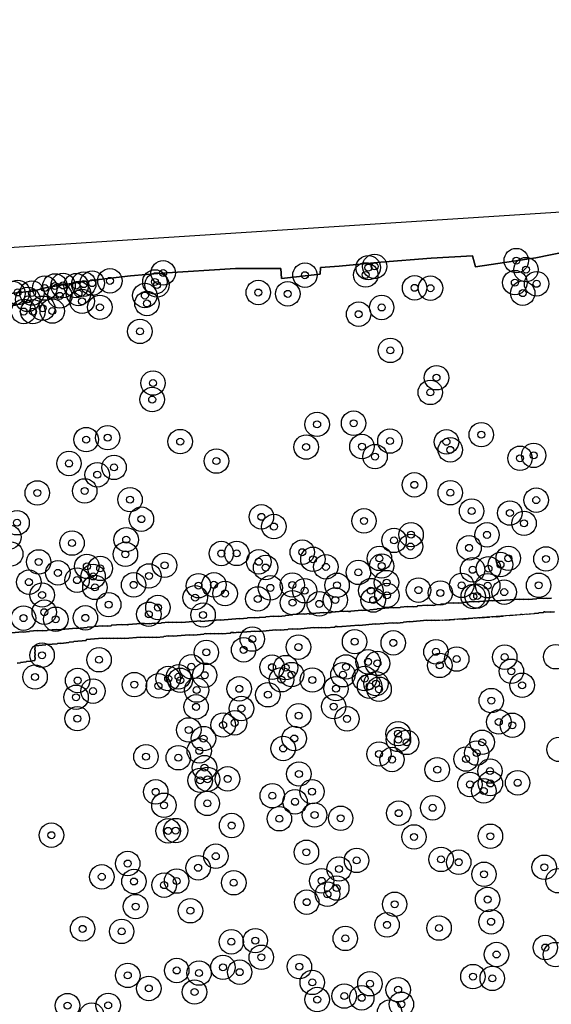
# Model space of a CAD drawing. Header units: inches. Extents: x 128668 to 131679, y 413272 to 413787.
# Tile 105 of 116: x 131253 to 131329, y 413425 to 413566. Entities that reach past the tile are written whole.
import ezdxf

# ---------------------------------------------------------------- set-up
doc = ezdxf.new("R2010")
doc.units = ezdxf.units.IN
doc.header["$MEASUREMENT"] = 0
doc.header["$PDMODE"] = 33
doc.header["$PDSIZE"] = -3
for name, color, linetype in [('Niet gedetecteerde gebieden (D-gebied) (ca. 44.659 m2)', 1, 'Continuous'), ('Onderzoeksgebied Capelsche UW (ca. 743.790 m2)', 5, 'Continuous'), ('Significante objecten binnen onderzoeksgebied', 3, 'Continuous'), ('Veiligheidsmarge objecten d.d. 230531', 6, 'Continuous'), ('Vrijgegeven gebieden (A+B gebied) (ca. 609.035 m2)', 3, 'Continuous')]:
    doc.layers.add(name, color=color, linetype=linetype)

msp = doc.modelspace()

# ---------------------------------------------------------------- linework, layer by layer
at = {"layer": 'Niet gedetecteerde gebieden (D-gebied) (ca. 44.659 m2)'}
for points in [[(131166.18, 413527.46, 0), (131375.26, 413540.96, 0), (131419.95, 413545.72, 0), (131486.62, 413552.34, 0)], [(131333.37, 413532.85, 0), (131326.6, 413531.47, 0), (131317.96, 413530.18, 0), (131317.56, 413531.76, 0), (131311.61, 413531.44, 0), (131304.44, 413530.84, 0), (131298.44, 413530.26, 0), (131295.77, 413530.09, 0), (131295.73, 413529.14, 0), (131290.21, 413528.54, 0), (131290.12, 413529.94, 0), (131283.61, 413529.93, 0), (131273.05, 413529.27, 0), (131268.6, 413528.89, 0), (131264.09, 413528.36, 0), (131260.94, 413527.96, 0), (131256.63, 413527.24, 0), (131254.56, 413526.71, 0), (131248.49, 413526.08, 0)], [(131250.41, 413477.72, 0), (131253.16, 413477.94, 0), (131253.21, 413477.9, 0), (131254.11, 413477.97, 0), (131254.15, 413478.02, 0), (131255.25, 413478.11, 0), (131255.3, 413478.07, 0), (131256, 413478.12, 0), (131256.05, 413478.08, 0), (131256.65, 413478.13, 0), (131256.7, 413478.18, 0), (131258.04, 413478.29, 0), (131258.1, 413478.24, 0), (131260.84, 413478.46, 0), (131260.89, 413478.42, 0), (131262.39, 413478.54, 0), (131262.43, 413478.59, 0), (131263.33, 413478.66, 0), (131263.38, 413478.72, 0), (131264.57, 413478.81, 0), (131264.63, 413478.77, 0), (131265.27, 413478.82, 0), (131265.33, 413478.77, 0), (131265.83, 413478.81, 0), (131265.87, 413478.87, 0), (131267.32, 413478.98, 0), (131267.37, 413478.94, 0), (131268.12, 413479, 0), (131268.17, 413478.95, 0), (131268.27, 413478.96, 0), (131268.32, 413479.01, 0), (131270.06, 413479.15, 0), (131270.12, 413479.11, 0), (131270.61, 413479.15, 0), (131270.67, 413479.1, 0), (131271.27, 413479.15, 0), (131271.32, 413479.1, 0), (131271.97, 413479.16, 0), (131272.02, 413479.11, 0), (131272.97, 413479.19, 0), (131273.01, 413479.24, 0), (131274.01, 413479.32, 0), (131274.06, 413479.27, 0), (131274.56, 413479.31, 0), (131274.62, 413479.27, 0), (131275.16, 413479.31, 0), (131275.22, 413479.27, 0), (131275.87, 413479.32, 0), (131275.92, 413479.27, 0), (131278.61, 413479.49, 0), (131278.67, 413479.44, 0), (131281.41, 413479.66, 0), (131281.46, 413479.62, 0), (131284.2, 413479.84, 0), (131284.26, 413479.79, 0), (131285.3, 413479.88, 0), (131285.35, 413479.93, 0), (131286.29, 413480.01, 0), (131286.35, 413479.96, 0), (131287, 413480.01, 0), (131287.05, 413479.97, 0), (131287.9, 413480.04, 0), (131287.94, 413480.09, 0), (131289.04, 413480.18, 0), (131289.09, 413480.13, 0), (131289.74, 413480.18, 0), (131289.79, 413480.14, 0), (131290.74, 413480.21, 0), (131290.79, 413480.27, 0), (131291.78, 413480.35, 0), (131291.83, 413480.4, 0), (131293.42, 413480.53, 0), (131293.48, 413480.48, 0), (131294.18, 413480.54, 0), (131294.23, 413480.49, 0), (131294.53, 413480.52, 0), (131294.58, 413480.57, 0), (131296.22, 413480.7, 0), (131296.27, 413480.66, 0), (131296.97, 413480.71, 0), (131297.03, 413480.67, 0), (131297.32, 413480.69, 0), (131297.37, 413480.75, 0), (131298.96, 413480.88, 0), (131299.02, 413480.83, 0), (131299.72, 413480.89, 0), (131299.77, 413480.84, 0), (131300.07, 413480.86, 0), (131300.11, 413480.92, 0), (131301.71, 413481.05, 0), (131301.76, 413481, 0), (131302.51, 413481.06, 0), (131302.56, 413481.01, 0), (131302.81, 413481.03, 0), (131302.86, 413481.09, 0), (131303.86, 413481.17, 0), (131303.9, 413481.22, 0), (131306.14, 413481.4, 0), (131306.2, 413481.36, 0), (131307.2, 413481.44, 0), (131307.24, 413481.49, 0), (131308.24, 413481.57, 0), (131308.29, 413481.52, 0), (131308.99, 413481.58, 0), (131309.04, 413481.54, 0), (131309.64, 413481.58, 0), (131309.69, 413481.64, 0), (131311.03, 413481.75, 0), (131311.09, 413481.7, 0), (131311.83, 413481.76, 0), (131311.89, 413481.71, 0), (131312.19, 413481.74, 0), (131312.23, 413481.79, 0), (131312.98, 413481.85, 0), (131313.03, 413481.91, 0), (131313.72, 413481.96, 0), (131313.77, 413482.02, 0), (131314.77, 413482.1, 0), (131314.82, 413482.05, 0), (131315.52, 413482.11, 0), (131315.57, 413482.06, 0), (131316.07, 413482.1, 0), (131316.12, 413482.15, 0), (131317.56, 413482.27, 0), (131317.62, 413482.22, 0), (131318.36, 413482.28, 0), (131318.42, 413482.24, 0), (131318.52, 413482.25, 0), (131318.56, 413482.3, 0), (131320.31, 413482.44, 0), (131320.36, 413482.39, 0), (131320.86, 413482.43, 0), (131320.91, 413482.39, 0), (131321.56, 413482.44, 0), (131321.61, 413482.4, 0), (131324.26, 413482.61, 0), (131324.31, 413482.56, 0), (131324.86, 413482.61, 0), (131324.91, 413482.56, 0), (131325.51, 413482.61, 0), (131325.56, 413482.56, 0), (131326.71, 413482.65, 0), (131326.76, 413482.71, 0), (131327.6, 413482.78, 0), (131327.66, 413482.73, 0), (131328.2, 413482.77, 0), (131328.26, 413482.73, 0), (131328.81, 413482.77, 0), (131328.86, 413482.73, 0)], [(131329.26, 413480.81, 0), (131328.72, 413480.76, 0), (131328.66, 413480.81, 0), (131327.97, 413480.74, 0), (131327.91, 413480.79, 0), (131327.76, 413480.78, 0), (131327.72, 413480.72, 0), (131327.02, 413480.66, 0), (131326.97, 413480.6, 0), (131326.43, 413480.55, 0), (131326.38, 413480.5, 0), (131325.39, 413480.41, 0), (131325.33, 413480.45, 0), (131324.68, 413480.39, 0), (131324.63, 413480.44, 0), (131324.43, 413480.42, 0), (131324.39, 413480.37, 0), (131322.89, 413480.23, 0), (131322.84, 413480.27, 0), (131321.94, 413480.19, 0), (131321.9, 413480.14, 0), (131321.05, 413480.06, 0), (131321, 413480.1, 0), (131320.4, 413480.05, 0), (131320.34, 413480.1, 0), (131319.99, 413480.06, 0), (131319.95, 413480.01, 0), (131318.61, 413479.89, 0), (131318.55, 413479.93, 0), (131317.9, 413479.87, 0), (131317.85, 413479.92, 0), (131317.6, 413479.89, 0), (131317.56, 413479.84, 0), (131316.16, 413479.71, 0), (131316.11, 413479.76, 0), (131315.46, 413479.7, 0), (131315.41, 413479.74, 0), (131314.96, 413479.7, 0), (131314.91, 413479.65, 0), (131313.77, 413479.54, 0), (131313.71, 413479.59, 0), (131313.26, 413479.55, 0), (131313.21, 413479.59, 0), (131312.76, 413479.55, 0), (131312.71, 413479.6, 0), (131312.21, 413479.55, 0), (131312.16, 413479.59, 0), (131311.71, 413479.55, 0), (131311.65, 413479.6, 0), (131311.06, 413479.54, 0), (131311, 413479.59, 0), (131308.56, 413479.37, 0), (131308.51, 413479.41, 0), (131307.66, 413479.33, 0), (131307.62, 413479.28, 0), (131306.77, 413479.2, 0), (131306.71, 413479.25, 0), (131306.17, 413479.2, 0), (131306.11, 413479.24, 0), (131303.72, 413479.02, 0), (131303.67, 413479.07, 0), (131301.33, 413478.85, 0), (131301.27, 413478.9, 0), (131298.88, 413478.68, 0), (131298.83, 413478.72, 0), (131298.23, 413478.67, 0), (131298.18, 413478.71, 0), (131297.88, 413478.69, 0), (131297.83, 413478.63, 0), (131296.54, 413478.51, 0), (131296.49, 413478.56, 0), (131295.99, 413478.51, 0), (131295.93, 413478.56, 0), (131295.49, 413478.52, 0), (131295.43, 413478.56, 0), (131294.88, 413478.51, 0), (131294.83, 413478.56, 0), (131292.49, 413478.34, 0), (131292.43, 413478.39, 0), (131291.79, 413478.33, 0), (131291.73, 413478.37, 0), (131291.14, 413478.32, 0), (131291.09, 413478.26, 0), (131290.04, 413478.17, 0), (131289.99, 413478.21, 0), (131289.44, 413478.16, 0), (131289.39, 413478.21, 0), (131287.05, 413477.99, 0), (131286.99, 413478.04, 0), (131286.45, 413477.99, 0), (131286.39, 413478.03, 0), (131284.1, 413477.82, 0), (131284.05, 413477.87, 0), (131283.4, 413477.81, 0), (131283.35, 413477.85, 0), (131282.95, 413477.82, 0), (131282.9, 413477.76, 0), (131281.71, 413477.65, 0), (131281.65, 413477.7, 0), (131281.21, 413477.66, 0), (131281.15, 413477.7, 0), (131280.65, 413477.66, 0), (131280.6, 413477.7, 0), (131280.1, 413477.66, 0), (131280.05, 413477.7, 0), (131279.45, 413477.65, 0), (131279.39, 413477.69, 0), (131279.15, 413477.67, 0), (131279.1, 413477.62, 0), (131277.66, 413477.48, 0), (131277.6, 413477.53, 0), (131277.05, 413477.48, 0), (131277, 413477.52, 0), (131274.71, 413477.31, 0), (131274.66, 413477.36, 0), (131274.06, 413477.3, 0), (131274, 413477.35, 0), (131273.36, 413477.29, 0), (131273.31, 413477.24, 0), (131272.32, 413477.14, 0), (131272.26, 413477.19, 0), (131271.76, 413477.14, 0), (131271.71, 413477.19, 0), (131271.26, 413477.15, 0), (131271.21, 413477.19, 0), (131270.71, 413477.15, 0), (131270.65, 413477.19, 0), (131270.06, 413477.14, 0), (131270, 413477.18, 0), (131267.76, 413476.98, 0), (131267.71, 413477.02, 0), (131267.26, 413476.98, 0), (131267.21, 413477.03, 0), (131266.76, 413476.99, 0), (131266.7, 413477.03, 0), (131266.2, 413476.98, 0), (131266.15, 413477.03, 0), (131265.7, 413476.99, 0), (131265.65, 413477.03, 0), (131265.2, 413476.99, 0), (131265.15, 413477.04, 0), (131264.65, 413476.99, 0), (131264.59, 413477.04, 0), (131262.3, 413476.83, 0), (131262.26, 413476.77, 0), (131262.26, 413476.72, 0), (131260.47, 413476.56, 0), (131260.43, 413476.5, 0), (131259.83, 413476.45, 0), (131259.78, 413476.4, 0), (131258.59, 413476.29, 0), (131258.53, 413476.33, 0), (131258.13, 413476.29, 0), (131258.09, 413476.24, 0), (131256.65, 413476.11, 0), (131256.59, 413476.15, 0), (131256.49, 413476.14, 0), (131256.45, 413476.09, 0), (131254.95, 413475.95, 0), (131254.91, 413475.9, 0), (131254.94, 413475.6, 0), (131254.89, 413475.54, 0), (131254.93, 413475.1, 0), (131254.89, 413475.04, 0), (131254.93, 413474.59, 0), (131254.88, 413474.54, 0), (131254.93, 413474.04, 0), (131254.88, 413473.99, 0), (131254.9, 413473.84, 0), (131254.55, 413473.81, 0), (131254.5, 413473.75, 0), (131253.71, 413473.68, 0), (131253.66, 413473.62, 0), (131252.86, 413473.55, 0), (131252.82, 413473.5, 0), (131252.37, 413473.46, 0)]]:
    msp.add_polyline3d(points, dxfattribs=at)
at = {"layer": 'Onderzoeksgebied Capelsche UW (ca. 743.790 m2)'}
msp.add_lwpolyline([(131166.18, 413527.46), (131375.26, 413540.96), (131419.95, 413545.72), (131486.62, 413552.34), (131588.22, 413565.56), (131595.1, 413553.92), (131609.65, 413538.31), (131620.76, 413531.17), (131626.08, 413530.96), (131656.77, 413509.53), (131658.63, 413493.12), (131662.07, 413492.59), (131679, 413374.83), (131679, 413374.38), (131663.28, 413372.27), (131671.39, 413321.86), (131599.16, 413313.92), (131546.77, 413309.16), (131493.32, 413302.28), (131352.56, 413291.17), (131293.3, 413287.46), (131214.98, 413282.17)], dxfattribs=at)
at = {"layer": 'Significante objecten binnen onderzoeksgebied'}
for p in [(131323.81, 413531.08), (131273.26, 413529.32), (131293.56, 413528.99), (131302.26, 413529.03), (131302.62, 413530.07), (131303.54, 413530.25), (131325.2, 413529.79), (131261.89, 413527.71), (131263.1, 413527.85), (131265.64, 413528.18), (131272.08, 413528.02), (131272.38, 413527.59), (131323.61, 413527.93), (131326.72, 413527.76), (131252.44, 413526.52), (131254.48, 413526.43), (131256.31, 413527.15), (131257.77, 413527.45), (131258.93, 413527.52), (131260.81, 413527.5), (131261.14, 413526.37), (131286.88, 413526.51), (131291.1, 413526.32), (131309.25, 413527.18), (131311.53, 413527.13), (131324.73, 413526.42), (131253.88, 413525.52), (131258.46, 413526.03), (131261.66, 413525.25), (131270.64, 413526.08), (131270.94, 413524.94), (131253.29, 413523.79), (131254.61, 413523.77), (131256.02, 413524.26), (131257.39, 413523.86), (131264.2, 413524.39), (131301.24, 413523.41), (131304.54, 413524.37), (131269.93, 413520.95), (131305.79, 413518.23), (131271.81, 413513.55), (131312.39, 413514.31), (131311.5, 413512.21), (131271.69, 413511.19), (131295.3, 413507.64), (131300.52, 413507.8), (131262.24, 413505.45), (131265.32, 413505.73), (131275.7, 413505.17), (131305.72, 413505.25), (131313.82, 413505.14), (131318.8, 413506.16), (131293.73, 413504.39), (131301.71, 413504.46), (131314.36, 413503.99), (131280.89, 413502.38), (131303.59, 413503.02), (131324.34, 413502.78), (131326.3, 413503.2), (131259.78, 413502.04), (131266.23, 413501.48), (131263.82, 413500.42), (131262.03, 413498.11), (131309.23, 413498.98), (131255.24, 413497.82), (131268.52, 413496.86), (131314.36, 413497.85), (131326.66, 413496.79), (131317.42, 413495.23), (131270.15, 413494.07), (131287.33, 413494.4), (131302.01, 413493.82), (131322.89, 413494.94), (131252.35, 413493.55), (131289.11, 413493.01), (131324.92, 413493.47), (131267.97, 413491.13), (131306.32, 413491.03), (131308.75, 413491.85), (131319.62, 413491.82), (131260.22, 413490.64), (131308.67, 413490.15), (131317.05, 413489.96), (131267.86, 413489.04), (131281.59, 413489.15), (131283.8, 413489.16), (131293.18, 413489.34), (131294.7, 413488.32), (131304.21, 413488.45), (131322.66, 413488.46), (131328.06, 413488.37), (131255.44, 413487.95), (131262.34, 413487.31), (131264.25, 413487.02), (131273.46, 413487.46), (131286.95, 413487.96), (131287.93, 413487.14), (131296.55, 413487.24), (131304.54, 413487.36), (131317.56, 413486.82), (131319.83, 413486.98), (131321.55, 413487.57), (131258.19, 413486.38), (131260.94, 413485.34), (131263.23, 413485.86), (131271.22, 413485.94), (131301.21, 413486.45), (131254.04, 413485.05), (131263.49, 413484.3), (131269.03, 413484.66), (131278.32, 413484.54), (131280.53, 413484.67), (131288.6, 413484.23), (131291.75, 413484.64), (131298.16, 413484.6), (131305.24, 413484.99), (131309.81, 413483.91), (131316, 413484.59), (131319.72, 413484.54), (131327.01, 413484.6), (131255.94, 413483.21), (131277.84, 413482.83), (131282.13, 413483.42), (131286.81, 413482.65), (131293.52, 413483.82), (131297.91, 413482.5), (131302.99, 413483.84), (131303.33, 413482.49), (131305.3, 413483.16), (131312.94, 413483.5), (131317.65, 413482.99), (131318.21, 413483.06), (131322.08, 413483.62), (131265.47, 413481.83), (131272.51, 413481.42), (131291.78, 413482.11), (131295.61, 413481.94), (131253.27, 413479.9), (131256.24, 413480.75), (131257.89, 413479.74), (131262.13, 413479.94), (131271.21, 413480.45), (131278.98, 413480.35), (131286.02, 413476.9), (131292.63, 413475.75), (131300.66, 413476.53), (131306.2, 413476.36), (131255.93, 413474.59), (131279.44, 413475), (131284.78, 413475.36), (131312.31, 413475.08), (131315.28, 413474.04), (131322.16, 413474.32), (131264.09, 413473.94), (131277.31, 413472.94), (131288.86, 413472.88), (131290.79, 413472.82), (131299.43, 413472.91), (131302.59, 413473.64), (131303.94, 413473.42), (131312.86, 413473.13), (131254.93, 413471.47), (131273.98, 413471.25), (131275.46, 413471.5), (131279.2, 413471.73), (131291.64, 413471.82), (131299, 413471.8), (131302.1, 413471.25), (131323.11, 413472.29), (131261.02, 413470.97), (131269.14, 413470.38), (131272.59, 413470.2), (131275.7, 413471), (131284.15, 413469.78), (131290.2, 413471.08), (131294.62, 413471.04), (131298, 413469.8), (131302.81, 413470.14), (131303.73, 413470.52), (131324.65, 413470.29), (131260.8, 413468.57), (131263.22, 413469.45), (131278.06, 413469.6), (131288.25, 413468.93), (131304.17, 413469.72), (131277.97, 413467.2), (131284.47, 413466.96), (131297.67, 413467.23), (131320.23, 413468.1), (131292.67, 413465.94), (131260.96, 413465.51), (131281.85, 413464.6), (131283.5, 413464.91), (131299.58, 413465.48), (131321.31, 413465.04), (131323.26, 413464.56), (131276.93, 413463.9), (131306.89, 413463.36), (131279.04, 413462.66), (131292.02, 413462.67), (131306.93, 413462.51), (131308.11, 413462.11), (131318.93, 413462.13), (131270.8, 413460.07), (131275.43, 413459.91), (131278.43, 413460.91), (131290.44, 413461.24), (131304.16, 413460.45), (131318.14, 413460.58), (131279.18, 413458.5), (131306.02, 413459.66), (131316.61, 413459.73), (131292.69, 413457.59), (131312.49, 413458.21), (131320.05, 413458.01), (131278.56, 413456.68), (131279.61, 413456.82), (131282.48, 413456.89), (131317.18, 413456.09), (131320.1, 413456.23), (131324, 413456.33), (131272.2, 413455.03), (131288.88, 413454.48), (131294.57, 413455.06), (131319.16, 413455.17), (131273.37, 413453.11), (131279.57, 413453.38), (131292.14, 413453.61), (131294.93, 413451.72), (131306.98, 413451.98), (131311.84, 413452.75), (131283.06, 413450.21), (131289.9, 413451.18), (131298.67, 413451.25), (131257.27, 413448.83), (131273.97, 413449.45), (131275.05, 413449.49), (131320.11, 413448.68), (131309.17, 413448.58), (131280.8, 413445.82), (131293.77, 413446.38), (131268.19, 413444.77), (131300.95, 413445.22), (131313.05, 413445.36), (131315.57, 413444.96), (131278.27, 413444.16), (131298.44, 413443.99), (131319.19, 413443.23), (131327.81, 413444.24), (131264.48, 413442.87), (131269.08, 413442.2), (131273.4, 413441.68), (131275.19, 413442.26), (131283.37, 413442.02), (131295.95, 413442.29), (131296.78, 413440.38), (131298.11, 413441.26), (131293.81, 413439.24), (131306.4, 413438.94), (131319.7, 413439.62), (131269.31, 413438.61), (131277.17, 413438.01), (131305.31, 413435.99), (131320.21, 413436.43), (131261.73, 413435.42), (131267.32, 413435.06), (131312.76, 413435.53), (131283.02, 413433.57), (131286.45, 413433.73), (131299.33, 413434.05), (131320.98, 413431.75), (131327.97, 413432.75), (131287.31, 413431.35), (131275.2, 413429.46), (131278.4, 413429.09), (131281.82, 413429.91), (131284.21, 413429.22), (131292.76, 413430.01), (131268.2, 413428.76), (131294.6, 413427.75), (131302.86, 413427.57), (131317.6, 413428.59), (131320.37, 413428.33), (131271.21, 413426.89), (131277.75, 413426.38), (131306.9, 413426.7), (131295.31, 413425.3), (131299.18, 413425.8), (131301.69, 413425.55), (131259.57, 413424.43), (131265.39, 413424.47), (131307.36, 413424.62)]:
    msp.add_point(p, dxfattribs=at)
at = {"layer": 'Veiligheidsmarge objecten d.d. 230531', "color": 6, "linetype": 'Continuous', "lineweight": 25}
for centre in [(131323.81, 413531.08), (131273.26, 413529.32), (131302.62, 413530.07), (131303.54, 413530.25), (131325.2, 413529.79), (131263.1, 413527.85), (131265.64, 413528.18), (131272.08, 413528.02), (131293.56, 413528.99), (131302.26, 413529.03), (131323.61, 413527.93), (131326.72, 413527.76), (131251.74, 413526.39), (131252.44, 413526.52), (131254.48, 413526.43), (131256.31, 413527.15), (131257.77, 413527.45), (131258.93, 413527.52), (131260.81, 413527.5), (131261.14, 413526.37), (131261.89, 413527.71), (131272.38, 413527.59), (131286.88, 413526.51), (131291.1, 413526.32), (131309.25, 413527.18), (131311.53, 413527.13), (131324.73, 413526.42), (131253.88, 413525.52), (131258.46, 413526.03), (131261.66, 413525.25), (131270.64, 413526.08), (131270.94, 413524.94), (131253.29, 413523.79), (131254.61, 413523.77), (131256.02, 413524.26), (131257.39, 413523.86), (131264.2, 413524.39), (131304.54, 413524.37), (131301.24, 413523.41), (131269.93, 413520.95), (131305.79, 413518.23), (131312.39, 413514.31), (131271.81, 413513.55), (131311.5, 413512.21), (131271.69, 413511.19), (131295.3, 413507.64), (131300.52, 413507.8), (131262.24, 413505.45), (131265.32, 413505.73), (131275.7, 413505.17), (131305.72, 413505.25), (131318.8, 413506.16), (131293.73, 413504.39), (131301.71, 413504.46), (131313.82, 413505.14), (131314.36, 413503.99), (131280.89, 413502.38), (131303.59, 413503.02), (131324.34, 413502.78), (131326.3, 413503.2), (131259.78, 413502.04), (131266.23, 413501.48), (131263.82, 413500.42), (131309.23, 413498.98), (131255.24, 413497.82), (131262.03, 413498.11), (131268.52, 413496.86), (131314.36, 413497.85), (131326.66, 413496.79), (131270.15, 413494.07), (131287.33, 413494.4), (131317.42, 413495.23), (131322.89, 413494.94), (131252.35, 413493.55), (131289.11, 413493.01), (131302.01, 413493.82), (131324.92, 413493.47), (131251.17, 413491.49), (131267.97, 413491.13), (131308.75, 413491.85), (131319.62, 413491.82), (131260.22, 413490.64), (131306.32, 413491.03), (131308.67, 413490.15), (131317.05, 413489.96), (131251.44, 413489.08), (131267.86, 413489.04), (131281.59, 413489.15), (131283.8, 413489.16), (131293.18, 413489.34), (131294.7, 413488.32), (131304.21, 413488.45), (131322.66, 413488.46), (131328.06, 413488.37), (131255.44, 413487.95), (131262.34, 413487.31), (131264.25, 413487.02), (131273.46, 413487.46), (131286.95, 413487.96), (131287.93, 413487.14), (131296.55, 413487.24), (131304.54, 413487.36), (131319.83, 413486.98), (131321.55, 413487.57), (131258.19, 413486.38), (131263.23, 413485.86), (131271.22, 413485.94), (131301.21, 413486.45), (131317.56, 413486.82), (131254.04, 413485.05), (131260.94, 413485.34), (131263.49, 413484.3), (131269.03, 413484.66), (131278.32, 413484.54), (131280.53, 413484.67), (131288.6, 413484.23), (131291.75, 413484.64), (131298.16, 413484.6), (131305.24, 413484.99), (131316, 413484.59), (131319.72, 413484.54), (131327.01, 413484.6), (131255.94, 413483.21), (131277.84, 413482.83), (131282.13, 413483.42), (131286.81, 413482.65), (131293.52, 413483.82), (131302.99, 413483.84), (131305.3, 413483.16), (131309.81, 413483.91), (131312.94, 413483.5), (131317.65, 413482.99), (131318.21, 413483.06), (131322.08, 413483.62), (131265.47, 413481.83), (131272.51, 413481.42), (131291.78, 413482.11), (131295.61, 413481.94), (131297.91, 413482.5), (131303.33, 413482.49), (131253.27, 413479.9), (131256.24, 413480.75), (131262.13, 413479.94), (131271.21, 413480.45), (131278.98, 413480.35), (131257.89, 413479.74), (131286.02, 413476.9), (131292.63, 413475.75), (131300.66, 413476.53), (131306.2, 413476.36), (131255.93, 413474.59), (131279.44, 413475), (131284.78, 413475.36), (131312.31, 413475.08), (131322.16, 413474.32), (131329.46, 413474.37), (131264.09, 413473.94), (131277.31, 413472.94), (131288.86, 413472.88), (131290.79, 413472.82), (131299.43, 413472.91), (131302.59, 413473.64), (131303.94, 413473.42), (131312.86, 413473.13), (131315.28, 413474.04), (131254.93, 413471.47), (131275.46, 413471.5), (131279.2, 413471.73), (131291.64, 413471.82), (131299, 413471.8), (131323.11, 413472.29), (131261.02, 413470.97), (131269.14, 413470.38), (131272.59, 413470.2), (131273.98, 413471.25), (131275.7, 413471), (131290.2, 413471.08), (131294.62, 413471.04), (131302.1, 413471.25), (131302.81, 413470.14), (131303.73, 413470.52), (131324.65, 413470.29), (131260.8, 413468.57), (131263.22, 413469.45), (131278.06, 413469.6), (131284.15, 413469.78), (131288.25, 413468.93), (131298, 413469.8), (131304.17, 413469.72), (131277.97, 413467.2), (131297.67, 413467.23), (131320.23, 413468.1), (131284.47, 413466.96), (131292.67, 413465.94), (131260.96, 413465.51), (131281.85, 413464.6), (131283.5, 413464.91), (131299.58, 413465.48), (131321.31, 413465.04), (131323.26, 413464.56), (131276.93, 413463.9), (131306.89, 413463.36), (131279.04, 413462.66), (131292.02, 413462.67), (131306.93, 413462.51), (131308.11, 413462.11), (131318.93, 413462.13), (131270.8, 413460.07), (131278.43, 413460.91), (131290.44, 413461.24), (131304.16, 413460.45), (131318.14, 413460.58), (131329.93, 413461.11), (131275.43, 413459.91), (131306.02, 413459.66), (131316.61, 413459.73), (131279.18, 413458.5), (131292.69, 413457.59), (131312.49, 413458.21), (131320.05, 413458.01), (131278.56, 413456.68), (131279.61, 413456.82), (131282.48, 413456.89), (131317.18, 413456.09), (131320.1, 413456.23), (131324, 413456.33), (131272.2, 413455.03), (131288.88, 413454.48), (131294.57, 413455.06), (131319.16, 413455.17), (131273.37, 413453.11), (131279.57, 413453.38), (131292.14, 413453.61), (131294.93, 413451.72), (131306.98, 413451.98), (131311.84, 413452.75), (131283.06, 413450.21), (131289.9, 413451.18), (131298.67, 413451.25), (131257.27, 413448.83), (131273.97, 413449.45), (131275.05, 413449.49), (131309.17, 413448.58), (131320.11, 413448.68), (131293.77, 413446.38), (131268.19, 413444.77), (131280.8, 413445.82), (131300.95, 413445.22), (131313.05, 413445.36), (131315.57, 413444.96), (131278.27, 413444.16), (131298.44, 413443.99), (131319.19, 413443.23), (131327.81, 413444.24), (131264.48, 413442.87), (131269.08, 413442.2), (131275.19, 413442.26), (131283.37, 413442.02), (131295.95, 413442.29), (131329.79, 413442.31), (131273.4, 413441.68), (131296.78, 413440.38), (131298.11, 413441.26), (131293.81, 413439.24), (131306.4, 413438.94), (131319.7, 413439.62), (131269.31, 413438.61), (131277.17, 413438.01), (131320.21, 413436.43), (131261.73, 413435.42), (131267.32, 413435.06), (131305.31, 413435.99), (131312.76, 413435.53), (131283.02, 413433.57), (131286.45, 413433.73), (131299.33, 413434.05), (131327.97, 413432.75), (131287.31, 413431.35), (131320.98, 413431.75), (131329.42, 413431.74), (131275.2, 413429.46), (131278.4, 413429.09), (131281.82, 413429.91), (131284.21, 413429.22), (131292.76, 413430.01), (131268.2, 413428.76), (131294.6, 413427.75), (131317.6, 413428.59), (131320.37, 413428.33), (131271.21, 413426.89), (131277.75, 413426.38), (131302.86, 413427.57), (131306.9, 413426.7), (131295.31, 413425.3), (131299.18, 413425.8), (131301.69, 413425.55), (131259.57, 413424.43), (131265.39, 413424.47), (131305.68, 413423.49), (131307.36, 413424.62), (131263.03, 413423.09)]:
    msp.add_circle(centre, 1.75, dxfattribs=at)
at = {"layer": 'Vrijgegeven gebieden (A+B gebied) (ca. 609.035 m2)'}
msp.add_lwpolyline([(131252.37, 413473.46), (131252.82, 413473.5), (131252.86, 413473.55), (131253.66, 413473.62), (131253.71, 413473.68), (131254.5, 413473.75), (131254.55, 413473.81), (131254.9, 413473.84), (131254.88, 413473.99), (131254.93, 413474.04), (131254.88, 413474.54), (131254.93, 413474.59), (131254.89, 413475.04), (131254.93, 413475.1), (131254.89, 413475.54), (131254.94, 413475.6), (131254.91, 413475.9), (131254.95, 413475.95), (131256.45, 413476.09), (131256.49, 413476.14), (131256.59, 413476.15), (131256.65, 413476.11), (131258.09, 413476.24), (131258.13, 413476.29), (131258.53, 413476.33), (131258.59, 413476.29), (131259.78, 413476.4), (131259.83, 413476.45), (131260.43, 413476.5), (131260.47, 413476.56), (131262.26, 413476.72), (131262.26, 413476.77), (131262.3, 413476.83), (131264.59, 413477.04), (131264.65, 413476.99), (131265.15, 413477.04), (131265.2, 413476.99), (131265.65, 413477.03), (131265.7, 413476.99), (131266.15, 413477.03), (131266.2, 413476.98), (131266.7, 413477.03), (131266.76, 413476.99), (131267.21, 413477.03), (131267.26, 413476.98), (131267.71, 413477.02), (131267.76, 413476.98), (131270, 413477.18), (131270.06, 413477.14), (131270.65, 413477.19), (131270.71, 413477.15), (131271.21, 413477.19), (131271.26, 413477.15), (131271.71, 413477.19), (131271.76, 413477.14), (131272.26, 413477.19), (131272.32, 413477.14), (131273.31, 413477.24), (131273.36, 413477.29), (131274, 413477.35), (131274.06, 413477.3), (131274.66, 413477.36), (131274.71, 413477.31), (131277, 413477.52), (131277.05, 413477.48), (131277.6, 413477.53), (131277.66, 413477.48), (131279.1, 413477.62), (131279.15, 413477.67), (131279.39, 413477.69), (131279.45, 413477.65), (131280.05, 413477.7), (131280.1, 413477.66), (131280.6, 413477.7), (131280.65, 413477.66), (131281.15, 413477.7), (131281.21, 413477.66), (131281.65, 413477.7), (131281.71, 413477.65), (131282.9, 413477.76), (131282.95, 413477.82), (131283.35, 413477.85), (131283.4, 413477.81), (131284.05, 413477.87), (131284.1, 413477.82), (131286.39, 413478.03), (131286.45, 413477.99), (131286.99, 413478.04), (131287.05, 413477.99), (131289.39, 413478.21), (131289.44, 413478.16), (131289.99, 413478.21), (131290.04, 413478.17), (131291.09, 413478.26), (131291.14, 413478.32), (131291.73, 413478.37), (131291.79, 413478.33), (131292.43, 413478.39), (131292.49, 413478.34), (131294.83, 413478.56), (131294.88, 413478.51), (131295.43, 413478.56), (131295.49, 413478.52), (131295.93, 413478.56), (131295.99, 413478.51), (131296.49, 413478.56), (131296.54, 413478.51), (131297.83, 413478.63), (131297.88, 413478.69), (131298.18, 413478.71), (131298.23, 413478.67), (131298.83, 413478.72), (131298.88, 413478.68), (131301.27, 413478.9), (131301.33, 413478.85), (131303.67, 413479.07), (131303.72, 413479.02), (131306.11, 413479.24), (131306.17, 413479.2), (131306.71, 413479.25), (131306.77, 413479.2), (131307.62, 413479.28), (131307.66, 413479.33), (131308.51, 413479.41), (131308.56, 413479.37), (131311, 413479.59), (131311.06, 413479.54), (131311.65, 413479.6), (131311.71, 413479.55), (131312.16, 413479.59), (131312.21, 413479.55), (131326.97, 413480.6), (131327.02, 413480.66), (131327.72, 413480.72), (131327.76, 413480.78), (131327.91, 413480.79), (131327.97, 413480.74), (131328.66, 413480.81), (131328.72, 413480.76), (131329.26, 413480.81)], dxfattribs=at)
for points in [[(131248.49, 413526.08, 0), (131254.56, 413526.71, 0), (131256.63, 413527.24, 0), (131260.94, 413527.96, 0), (131264.09, 413528.36, 0), (131268.6, 413528.89, 0), (131273.05, 413529.27, 0), (131283.61, 413529.93, 0), (131290.12, 413529.94, 0), (131290.21, 413528.54, 0), (131295.73, 413529.14, 0), (131295.77, 413530.09, 0), (131298.44, 413530.26, 0), (131304.44, 413530.84, 0), (131311.61, 413531.44, 0), (131317.56, 413531.76, 0), (131317.96, 413530.18, 0), (131326.6, 413531.47, 0), (131333.37, 413532.85, 0)], [(131328.86, 413482.73, 0), (131328.81, 413482.77, 0), (131328.26, 413482.73, 0), (131328.2, 413482.77, 0), (131327.66, 413482.73, 0), (131327.6, 413482.78, 0), (131326.76, 413482.71, 0), (131326.71, 413482.65, 0), (131325.56, 413482.56, 0), (131325.51, 413482.61, 0), (131324.91, 413482.56, 0), (131324.86, 413482.61, 0), (131324.31, 413482.56, 0), (131324.26, 413482.61, 0), (131321.61, 413482.4, 0), (131321.56, 413482.44, 0), (131320.91, 413482.39, 0), (131320.86, 413482.43, 0), (131320.36, 413482.39, 0), (131320.31, 413482.44, 0), (131318.56, 413482.3, 0), (131318.52, 413482.25, 0), (131318.42, 413482.24, 0), (131318.36, 413482.28, 0), (131317.62, 413482.22, 0), (131317.56, 413482.27, 0), (131316.12, 413482.15, 0), (131316.07, 413482.1, 0), (131315.57, 413482.06, 0), (131315.52, 413482.11, 0), (131314.82, 413482.05, 0), (131314.77, 413482.1, 0), (131313.77, 413482.02, 0), (131313.72, 413481.96, 0), (131313.03, 413481.91, 0), (131312.98, 413481.85, 0), (131312.23, 413481.79, 0), (131312.19, 413481.74, 0), (131311.89, 413481.71, 0), (131311.83, 413481.76, 0), (131311.09, 413481.7, 0), (131311.03, 413481.75, 0), (131309.69, 413481.64, 0), (131309.64, 413481.58, 0), (131309.04, 413481.54, 0), (131308.99, 413481.58, 0), (131308.29, 413481.52, 0), (131308.24, 413481.57, 0), (131307.24, 413481.49, 0), (131307.2, 413481.44, 0), (131306.2, 413481.36, 0), (131306.14, 413481.4, 0), (131303.9, 413481.22, 0), (131303.86, 413481.17, 0), (131302.86, 413481.09, 0), (131302.81, 413481.03, 0), (131302.56, 413481.01, 0), (131302.51, 413481.06, 0), (131301.76, 413481, 0), (131301.71, 413481.05, 0), (131300.11, 413480.92, 0), (131300.07, 413480.86, 0), (131299.77, 413480.84, 0), (131299.72, 413480.89, 0), (131299.02, 413480.83, 0), (131298.96, 413480.88, 0), (131297.37, 413480.75, 0), (131297.32, 413480.69, 0), (131297.03, 413480.67, 0), (131296.97, 413480.71, 0), (131296.27, 413480.66, 0), (131296.22, 413480.7, 0), (131294.58, 413480.57, 0), (131294.53, 413480.52, 0), (131294.23, 413480.49, 0), (131294.18, 413480.54, 0), (131293.48, 413480.48, 0), (131293.42, 413480.53, 0), (131291.83, 413480.4, 0), (131291.78, 413480.35, 0), (131290.79, 413480.27, 0), (131290.74, 413480.21, 0), (131289.79, 413480.14, 0), (131289.74, 413480.18, 0), (131289.09, 413480.13, 0), (131289.04, 413480.18, 0), (131287.94, 413480.09, 0), (131287.9, 413480.04, 0), (131287.05, 413479.97, 0), (131287, 413480.01, 0), (131286.35, 413479.96, 0), (131286.29, 413480.01, 0), (131285.35, 413479.93, 0), (131285.3, 413479.88, 0), (131284.26, 413479.79, 0), (131284.2, 413479.84, 0), (131281.46, 413479.62, 0), (131281.41, 413479.66, 0), (131278.67, 413479.44, 0), (131278.61, 413479.49, 0), (131275.92, 413479.27, 0), (131275.87, 413479.32, 0), (131275.22, 413479.27, 0), (131275.16, 413479.31, 0), (131274.62, 413479.27, 0), (131274.56, 413479.31, 0), (131274.06, 413479.27, 0), (131274.01, 413479.32, 0), (131273.01, 413479.24, 0), (131272.97, 413479.19, 0), (131272.02, 413479.11, 0), (131271.97, 413479.16, 0), (131271.32, 413479.1, 0), (131271.27, 413479.15, 0), (131270.67, 413479.1, 0), (131270.61, 413479.15, 0), (131270.12, 413479.11, 0), (131270.06, 413479.15, 0), (131268.32, 413479.01, 0), (131268.27, 413478.96, 0), (131268.17, 413478.95, 0), (131268.12, 413479, 0), (131267.37, 413478.94, 0), (131267.32, 413478.98, 0), (131265.87, 413478.87, 0), (131265.83, 413478.81, 0), (131265.33, 413478.77, 0), (131265.27, 413478.82, 0), (131264.63, 413478.77, 0), (131264.57, 413478.81, 0), (131263.38, 413478.72, 0), (131263.33, 413478.66, 0), (131262.43, 413478.59, 0), (131262.39, 413478.54, 0), (131260.89, 413478.42, 0), (131260.84, 413478.46, 0), (131258.1, 413478.24, 0), (131258.04, 413478.29, 0), (131256.7, 413478.18, 0), (131256.65, 413478.13, 0), (131256.05, 413478.08, 0), (131256, 413478.12, 0), (131255.3, 413478.07, 0), (131255.25, 413478.11, 0), (131254.15, 413478.02, 0), (131254.11, 413477.97, 0), (131253.21, 413477.9, 0), (131253.16, 413477.94, 0), (131250.41, 413477.72, 0)]]:
    msp.add_polyline3d(points, dxfattribs=at)

doc.saveas('drawing.dxf')
